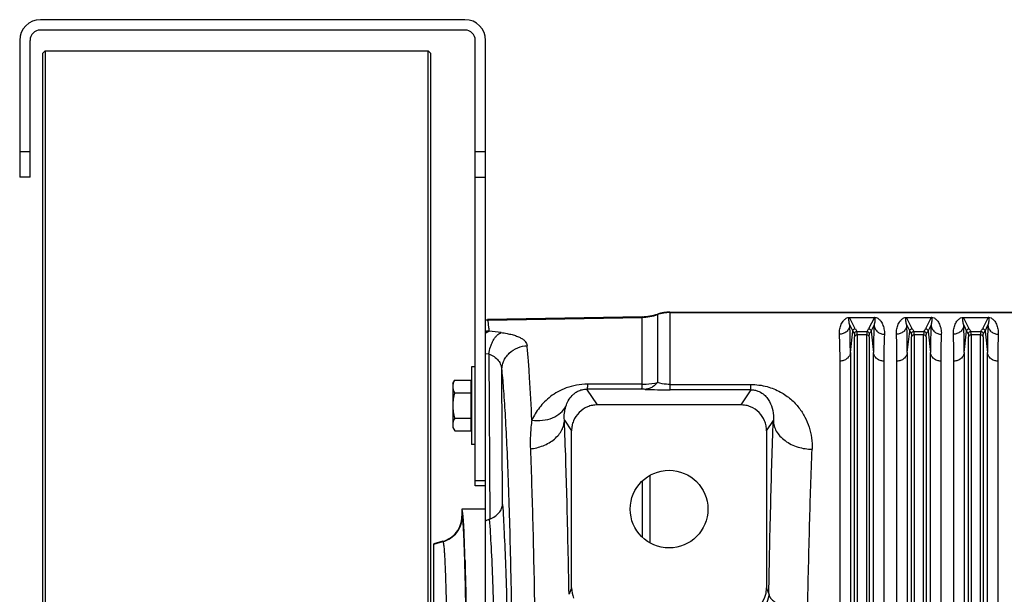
# Model space of a CAD drawing. Extents: x -3199 to 1181, y 8 to 2383.
# Tile 43 of 73: x -2144 to -1764, y 2161 to 2383. Entities that reach past the tile are written whole.
import ezdxf

# ---------------------------------------------------------------- set-up
doc = ezdxf.new("R2010")
doc.units = 0
doc.header["$LTSCALE"] = 65.395
doc.layers.get('0').update_dxf_attribs({"linetype": 'CONTINUOUS'})

msp = doc.modelspace()

# ---------------------------------------------------------------- linework, layer by layer
at = {"color": 7, "linetype": 'CONTINUOUS'}
for p, q in [((-1972.21, 2383), (-2136.21, 2383)), ((-1972.21, 2379), (-2136.21, 2379)), ((-2144.21, 2375), (-2144.21, 2322.13)), ((-2140.21, 2322.13), (-2140.21, 2375)), ((-1968.21, 2203), (-1968.21, 2375)), ((-1964.21, 2266.06), (-1964.21, 2375)), ((-2135.41, 2370), (-2134.41, 2371)), ((-2135.41, 2370), (-2135.41, 1768)), ((-2134.41, 2371), (-2134.41, 1767)), ((-2134.41, 2371), (-1986.41, 2371)), ((-1986.41, 1767), (-1986.41, 2371)), ((-1985.41, 2370), (-1986.41, 2371)), ((-1985.41, 1768), (-1985.41, 2370)), ((-2140.21, 2322.13), (-2144.21, 2322.13)), ((-1968.21, 2322.13), (-1964.21, 2322.13)), ((-1964.21, 2261.93), (-1964.21, 2262.64)), ((-1964.21, 2203), (-1968.21, 2203))]:
    msp.add_line(p, q, dxfattribs=at)
at = {"color": 9, "linetype": 'CONTINUOUS'}
for p, q in [((-2144.21, 2332.13), (-2140.21, 2332.13)), ((-1968.21, 2332.13), (-1964.21, 2332.13)), ((-1963.42, 2267.02), (-1903.8, 2268.06)), ((-1903.8, 2242.23), (-1903.8, 2268.3)), ((-1897.78, 2269.34), (-1897.78, 2242.89)), ((-1893, 2270.12), (-1893, 2240.08)), ((-1893, 2269.88), (-1622.36, 2269.88)), ((-1821.41, 2263.68), (-1823.66, 2268.04)), ((-1814.06, 2268.04), (-1816.3, 2263.68)), ((-1799.41, 2263.68), (-1801.66, 2268.04)), ((-1792.06, 2268.04), (-1794.3, 2263.68)), ((-1777.41, 2263.68), (-1779.66, 2268.04)), ((-1770.06, 2268.04), (-1772.3, 2263.68)), ((-1823.54, 2264.98), (-1822.4, 2262.77)), ((-1815.31, 2262.77), (-1814.17, 2264.98)), ((-1801.54, 2264.98), (-1800.4, 2262.77)), ((-1793.31, 2262.77), (-1792.17, 2264.98)), ((-1779.54, 2264.98), (-1778.4, 2262.77)), ((-1771.31, 2262.77), (-1770.17, 2264.98)), ((-1823.33, 2254.43), (-1822.4, 2262.77)), ((-1821.7, 2135.21), (-1821.7, 2260.49)), ((-1820.79, 2262.58), (-1816.92, 2262.58)), ((-1820.7, 2261.27), (-1820.7, 2135.48)), ((-1817.01, 2261.27), (-1820.7, 2261.27)), ((-1817.01, 2135.48), (-1817.01, 2261.27)), ((-1816.02, 2260.49), (-1816.02, 2135.21)), ((-1815.31, 2262.77), (-1814.38, 2254.43)), ((-1801.33, 2254.43), (-1800.4, 2262.77)), ((-1799.7, 2135.21), (-1799.7, 2260.49)), ((-1798.79, 2262.58), (-1794.92, 2262.58)), ((-1798.7, 2261.27), (-1798.7, 2135.48)), ((-1795.01, 2261.27), (-1798.7, 2261.27)), ((-1795.01, 2135.48), (-1795.01, 2261.27)), ((-1794.02, 2260.49), (-1794.02, 2135.21)), ((-1793.31, 2262.77), (-1792.38, 2254.43)), ((-1779.33, 2254.43), (-1778.4, 2262.77)), ((-1777.7, 2135.21), (-1777.7, 2260.49)), ((-1776.79, 2262.58), (-1772.92, 2262.58)), ((-1776.7, 2261.27), (-1776.7, 2135.48)), ((-1773.01, 2261.27), (-1776.7, 2261.27)), ((-1773.01, 2135.48), (-1773.01, 2261.27)), ((-1772.02, 2260.49), (-1772.02, 2135.21)), ((-1771.31, 2262.77), (-1770.38, 2254.43)), ((-1964.21, 2254.09), (-1963.04, 2253.95)), ((-1963.04, 2253.95), (-1962.64, 2190.15)), ((-1823.33, 2254.43), (-1823.33, 2129.27)), ((-1814.38, 2129.27), (-1814.38, 2254.43)), ((-1801.33, 2254.43), (-1801.33, 2129.27)), ((-1792.38, 2129.27), (-1792.38, 2254.43)), ((-1779.33, 2254.43), (-1779.33, 2129.27)), ((-1770.38, 2129.27), (-1770.38, 2254.43)), ((-1957.67, 2195.79), (-1958, 2247.61)), ((-1921.04, 2234.26), (-1925.09, 2240.34)), ((-1893, 2242.14), (-1861.79, 2242.14)), ((-1861.79, 2240.08), (-1861.79, 2242.14)), ((-1861.79, 2240.08), (-1893, 2240.08)), ((-1861.79, 2240.08), (-1865.67, 2234.26)), ((-1933.79, 2228.4), (-1931.03, 2224.27)), ((-1855.68, 2224.27), (-1853.08, 2228.17)), ((-1968.21, 2205), (-1964.21, 2205)), ((-1903.8, 2204.77), (-1903.8, 2183.23)), ((-1973.29, 2191.11), (-1973.36, 2191.23)), ((-1984.21, 2180.51), (-1980.7, 2181.45)), ((-1980.76, 2181.57), (-1980.7, 2181.45)), ((-1972.26, 2174.13), (-1972.27, 2174.21)), ((-1931.03, 2163.57), (-1932.01, 2161.11)), ((-1854.8, 2161.36), (-1855.68, 2163.57))]:
    msp.add_line(p, q, dxfattribs=at)
at = {"color": 6, "linetype": 'CONTINUOUS'}
for p, q in [((-1903.8, 2268.3), (-1963.54, 2267.26)), ((-1893, 2270.12), (-1622.36, 2270.12)), ((-1964.21, 2262.64), (-1964.21, 2266.06)), ((-1964.21, 1876.07), (-1964.21, 2261.93)), ((-1969.71, 2249), (-1969.71, 2219)), ((-1968.21, 2249), (-1969.71, 2249)), ((-1976.91, 2242.5), (-1976.15, 2243.82)), ((-1976.91, 2242.5), (-1976.91, 2225.5)), ((-1976.15, 2243.82), (-1969.91, 2243.82)), ((-1903.8, 2242.22), (-1924.83, 2242.25)), ((-1976.15, 2238.91), (-1969.91, 2238.91)), ((-1865.67, 2234.26), (-1921.04, 2234.26)), ((-1976.15, 2229.09), (-1969.91, 2229.09)), ((-1976.91, 2225.5), (-1976.15, 2224.19)), ((-1976.15, 2224.19), (-1969.91, 2224.19)), ((-1931.03, 2163.57), (-1931.03, 2224.27)), ((-1855.68, 2224.27), (-1855.68, 2163.57)), ((-1968.21, 2219), (-1969.71, 2219)), ((-1973.36, 2194), (-1973.36, 2191.23)), ((-1964.21, 2194), (-1973.36, 2194)), ((-1980.76, 2181.57), (-1984.21, 2180.65)), ((-1984.21, 1957.35), (-1984.21, 2180.65))]:
    msp.add_line(p, q, dxfattribs=at)
at = {"color": 2, "linetype": 'CONTINUOUS'}
for p, q in [((-1963.42, 2267.02), (-1963.54, 2267.26)), ((-1823.66, 2268.06), (-1823.66, 2268.04)), ((-1823.66, 2268.04), (-1814.06, 2268.04)), ((-1814.06, 2268.04), (-1814.06, 2268.06)), ((-1801.66, 2268.06), (-1801.66, 2268.04)), ((-1801.66, 2268.04), (-1792.06, 2268.04)), ((-1792.06, 2268.04), (-1792.06, 2268.06)), ((-1779.66, 2268.06), (-1779.66, 2268.04)), ((-1779.66, 2268.04), (-1770.06, 2268.04)), ((-1770.06, 2268.04), (-1770.06, 2268.06)), ((-1827.31, 2128.21), (-1827.31, 2251.17)), ((-1810.4, 2251.17), (-1810.4, 2128.21)), ((-1805.31, 2128.21), (-1805.31, 2251.17)), ((-1788.4, 2251.17), (-1788.4, 2128.21)), ((-1783.31, 2128.21), (-1783.31, 2251.17)), ((-1766.4, 2251.17), (-1766.4, 2128.21)), ((-1969.91, 2243.82), (-1969.91, 2224.19)), ((-1900.61, 2180.87), (-1900.61, 2207.13)), ((-1972.44, 2182.41), (-1972.44, 2182.53))]:
    msp.add_line(p, q, dxfattribs=at)
at = {"color": 6, "linetype": 'CONTINUOUS'}
msp.add_circle((-1893.36, 2194), 15, dxfattribs=at)
at = {"color": 7, "linetype": 'CONTINUOUS'}
for centre, radius, start, end in [((-2136.21, 2375), 8, 90, 180), ((-1972.21, 2375), 8, 0, 90), ((-2136.21, 2375), 4, 90, 180), ((-1972.21, 2375), 4, 0, 90)]:
    msp.add_arc(centre, radius, start, end, dxfattribs=at)
at = {"color": 2, "linetype": 'CONTINUOUS'}
for centre, radius, start, end in [((-1963.23, 2257.01), 10.01, 91.0352, 95.576), ((-1814.06, 2265.31), 2.75, 88.0774, 89.9175), ((-1814.05, 2265.66), 2.4, 85.6801, 88.0135), ((-1792.06, 2265.31), 2.75, 88.0774, 89.9175), ((-1792.05, 2265.66), 2.4, 85.6801, 88.0135), ((-1770.06, 2265.31), 2.75, 88.0774, 89.9175), ((-1770.05, 2265.66), 2.4, 85.6801, 88.0135), ((-1962.63, 2252.52), 10.24, 91.1867, 98.8594), ((-1969.84, 2182.72), 2.61, 182.1816, 184.1372), ((-2854.4, 2150.43), 882.54, 1.54376, 2.07671)]:
    msp.add_arc(centre, radius, start, end, dxfattribs=at)
at = {"color": 6, "linetype": 'CONTINUOUS'}
for centre, radius, start, end in [((-1904.15, 2288.29), 19.99, 271.0008, 288.578), ((-1893, 2255.13), 14.99, 90.0002, 108.578), ((-1965.16, 2196.24), 6.59, 290.9406, 292.4629), ((-1920.98, 2163.57), 10.05, 179.9909, 202.9659)]:
    msp.add_arc(centre, radius, start, end, dxfattribs=at)
at = {"color": 9, "linetype": 'CONTINUOUS'}
for centre, radius, start, end in [((-1904.15, 2288.07), 20.01, 270.9992, 288.5562), ((-1893, 2254.87), 15.01, 89.9998, 108.5562), ((-1804.65, 2272.36), 18.87, 207.3924, 211.2374), ((-1832.7, 2272.16), 18.46, 328.7192, 332.6505), ((-1782.65, 2272.36), 18.87, 207.3924, 211.2375), ((-1810.7, 2272.16), 18.46, 328.7191, 332.6505), ((-1760.65, 2272.36), 18.87, 207.3924, 211.2375), ((-1788.7, 2272.16), 18.46, 328.7192, 332.6505), ((-1961.89, 2252.45), 10.23, 102.8393, 103.1082), ((-1961.88, 2252.44), 10.24, 97.6072, 102.838), ((-2015.87, 1816.22), 449.68, 82.6339, 83.2276), ((-1820.79, 2261.57), 1, 90.1631, 174.6337), ((-1816.93, 2261.57), 1, 5.2778, 89.8361), ((-1832.23, 2271.52), 19.04, 328.8447, 332.6625), ((-1798.79, 2261.57), 1, 90.1631, 174.6337), ((-1794.93, 2261.57), 1, 5.2778, 89.8361), ((-1810.23, 2271.52), 19.04, 328.8447, 332.6625), ((-1776.79, 2261.57), 1, 90.1631, 174.6337), ((-1772.93, 2261.57), 1, 5.2778, 89.8361), ((-1788.23, 2271.52), 19.04, 328.8447, 332.6625), ((-1904.14, 2198.79), 41.5, 87.8082, 89.8862), ((-1893.06, 2491.34), 251.26, 267.8355, 270.0143)]:
    msp.add_arc(centre, radius, start, end, dxfattribs=at)
at = {"color": 6, "linetype": 'CONTINUOUS'}
for centre, major_axis, ratio, start_param, end_param in [((-1973.36, 2069), (0, 125), 0.017455, -0.429971, 0), ((-1865.69, 2163.6), (3.72, -9.33), 0.995592, -0.378252, 1.189503)]:
    msp.add_ellipse(centre, major_axis=major_axis, ratio=ratio, start_param=start_param, end_param=end_param, dxfattribs=at)
at = {"color": 9, "linetype": 'CONTINUOUS'}
for points, knots in [([(-1962.84, 2262.76), (-1962.88, 2263.3), (-1962.97, 2264.27), (-1963.09, 2265.4), (-1963.19, 2266.11), (-1963.26, 2266.5), (-1963.33, 2266.79), (-1963.39, 2266.96), (-1963.42, 2267.02)], [0, 0, 0, 0, 0.380919, 0.674475, 0.788422, 0.88052, 0.950911, 1, 1, 1, 1]), ([(-1823.54, 2264.98), (-1823.62, 2265.25), (-1823.73, 2265.76), (-1823.83, 2266.4), (-1823.87, 2266.88), (-1823.89, 2267.22), (-1823.88, 2267.55), (-1823.86, 2267.77), (-1823.83, 2267.87)], [0, 0, 0, 0, 0.28108, 0.540216, 0.662177, 0.779236, 0.891543, 1, 1, 1, 1]), ([(-1823.83, 2267.87), (-1823.82, 2267.9), (-1823.8, 2267.95), (-1823.74, 2268.02), (-1823.69, 2268.04), (-1823.66, 2268.04)], [0, 0, 0, 0, 0.40244, 0.633458, 1, 1, 1, 1]), ([(-1813.89, 2267.87), (-1813.85, 2267.77), (-1813.83, 2267.55), (-1813.82, 2267.23), (-1813.84, 2266.88), (-1813.88, 2266.4), (-1813.98, 2265.76), (-1814.1, 2265.25), (-1814.17, 2264.98)], [0, 0, 0, 0, 0.10846, 0.220735, 0.33777, 0.459718, 0.718862, 1, 1, 1, 1]), ([(-1814.06, 2268.04), (-1814.03, 2268.04), (-1813.97, 2268.02), (-1813.92, 2267.95), (-1813.9, 2267.9), (-1813.89, 2267.87)], [0, 0, 0, 0, 0.367495, 0.59889, 1, 1, 1, 1]), ([(-1801.54, 2264.98), (-1801.62, 2265.25), (-1801.73, 2265.76), (-1801.83, 2266.4), (-1801.87, 2266.88), (-1801.89, 2267.22), (-1801.88, 2267.55), (-1801.86, 2267.77), (-1801.83, 2267.87)], [0, 0, 0, 0, 0.28108, 0.540216, 0.662177, 0.779236, 0.891543, 1, 1, 1, 1]), ([(-1801.83, 2267.87), (-1801.82, 2267.9), (-1801.8, 2267.95), (-1801.74, 2268.02), (-1801.69, 2268.04), (-1801.66, 2268.04)], [0, 0, 0, 0, 0.40244, 0.633458, 1, 1, 1, 1]), ([(-1791.89, 2267.87), (-1791.85, 2267.77), (-1791.83, 2267.55), (-1791.82, 2267.23), (-1791.84, 2266.88), (-1791.88, 2266.4), (-1791.98, 2265.76), (-1792.1, 2265.25), (-1792.17, 2264.98)], [0, 0, 0, 0, 0.10846, 0.220735, 0.33777, 0.459718, 0.718862, 1, 1, 1, 1]), ([(-1792.06, 2268.04), (-1792.03, 2268.04), (-1791.97, 2268.02), (-1791.92, 2267.95), (-1791.9, 2267.9), (-1791.89, 2267.87)], [0, 0, 0, 0, 0.367495, 0.59889, 1, 1, 1, 1]), ([(-1779.54, 2264.98), (-1779.62, 2265.25), (-1779.73, 2265.76), (-1779.83, 2266.4), (-1779.87, 2266.88), (-1779.89, 2267.22), (-1779.88, 2267.55), (-1779.86, 2267.77), (-1779.83, 2267.87)], [0, 0, 0, 0, 0.28108, 0.540216, 0.662177, 0.779236, 0.891543, 1, 1, 1, 1]), ([(-1779.83, 2267.87), (-1779.82, 2267.9), (-1779.8, 2267.95), (-1779.74, 2268.02), (-1779.69, 2268.04), (-1779.66, 2268.04)], [0, 0, 0, 0, 0.40244, 0.633458, 1, 1, 1, 1]), ([(-1769.89, 2267.87), (-1769.85, 2267.77), (-1769.83, 2267.55), (-1769.82, 2267.23), (-1769.84, 2266.88), (-1769.88, 2266.4), (-1769.98, 2265.76), (-1770.1, 2265.25), (-1770.17, 2264.98)], [0, 0, 0, 0, 0.10846, 0.220735, 0.33777, 0.459718, 0.718862, 1, 1, 1, 1]), ([(-1770.06, 2268.04), (-1770.03, 2268.04), (-1769.97, 2268.02), (-1769.92, 2267.95), (-1769.9, 2267.9), (-1769.89, 2267.87)], [0, 0, 0, 0, 0.367495, 0.59889, 1, 1, 1, 1]), ([(-1823.54, 2264.98), (-1823.59, 2264.53), (-1823.87, 2263.6), (-1824.78, 2262.44), (-1826.08, 2261.69), (-1827.05, 2261.52), (-1827.52, 2261.51)], [0, 0, 0, 0, 0.236494, 0.493399, 0.754352, 1, 1, 1, 1]), ([(-1823.33, 2254.43), (-1823.33, 2256.36), (-1823.36, 2259.88), (-1823.46, 2263.39), (-1823.54, 2264.98)], [0, 0, 0, 0, 0.547382, 1, 1, 1, 1]), ([(-1822.4, 2262.77), (-1822.39, 2262.9), (-1822.32, 2263.14), (-1822.1, 2263.44), (-1821.78, 2263.63), (-1821.53, 2263.68), (-1821.41, 2263.68)], [0, 0, 0, 0, 0.249735, 0.499731, 0.749888, 1, 1, 1, 1]), ([(-1816.3, 2263.68), (-1816.18, 2263.68), (-1815.94, 2263.63), (-1815.62, 2263.44), (-1815.39, 2263.14), (-1815.32, 2262.9), (-1815.31, 2262.77)], [0, 0, 0, 0, 0.250084, 0.50022, 0.750237, 1, 1, 1, 1]), ([(-1814.17, 2264.98), (-1814.25, 2263.39), (-1814.36, 2259.88), (-1814.38, 2256.36), (-1814.38, 2254.43)], [0, 0, 0, 0, 0.45262, 1, 1, 1, 1]), ([(-1814.17, 2264.98), (-1814.12, 2264.53), (-1813.85, 2263.6), (-1812.93, 2262.44), (-1811.64, 2261.69), (-1810.66, 2261.52), (-1810.19, 2261.51)], [0, 0, 0, 0, 0.236494, 0.493398, 0.754352, 1, 1, 1, 1]), ([(-1801.54, 2264.98), (-1801.59, 2264.53), (-1801.87, 2263.6), (-1802.78, 2262.44), (-1804.08, 2261.69), (-1805.05, 2261.52), (-1805.52, 2261.51)], [0, 0, 0, 0, 0.236494, 0.493399, 0.754352, 1, 1, 1, 1]), ([(-1801.33, 2254.43), (-1801.33, 2256.36), (-1801.36, 2259.88), (-1801.46, 2263.39), (-1801.54, 2264.98)], [0, 0, 0, 0, 0.547382, 1, 1, 1, 1]), ([(-1800.4, 2262.77), (-1800.39, 2262.9), (-1800.32, 2263.14), (-1800.1, 2263.44), (-1799.78, 2263.63), (-1799.53, 2263.68), (-1799.41, 2263.68)], [0, 0, 0, 0, 0.249735, 0.499731, 0.749888, 1, 1, 1, 1]), ([(-1794.3, 2263.68), (-1794.18, 2263.68), (-1793.94, 2263.63), (-1793.62, 2263.44), (-1793.39, 2263.14), (-1793.32, 2262.9), (-1793.31, 2262.77)], [0, 0, 0, 0, 0.250084, 0.50022, 0.750237, 1, 1, 1, 1]), ([(-1792.17, 2264.98), (-1792.25, 2263.39), (-1792.36, 2259.88), (-1792.38, 2256.36), (-1792.38, 2254.43)], [0, 0, 0, 0, 0.45262, 1, 1, 1, 1]), ([(-1792.17, 2264.98), (-1792.12, 2264.53), (-1791.85, 2263.6), (-1790.93, 2262.44), (-1789.64, 2261.69), (-1788.66, 2261.52), (-1788.19, 2261.51)], [0, 0, 0, 0, 0.236494, 0.493398, 0.754352, 1, 1, 1, 1]), ([(-1779.54, 2264.98), (-1779.59, 2264.53), (-1779.87, 2263.6), (-1780.78, 2262.44), (-1782.08, 2261.69), (-1783.05, 2261.52), (-1783.52, 2261.51)], [0, 0, 0, 0, 0.236494, 0.493399, 0.754352, 1, 1, 1, 1]), ([(-1779.33, 2254.43), (-1779.33, 2256.36), (-1779.36, 2259.88), (-1779.46, 2263.39), (-1779.54, 2264.98)], [0, 0, 0, 0, 0.547382, 1, 1, 1, 1]), ([(-1778.4, 2262.77), (-1778.39, 2262.9), (-1778.32, 2263.14), (-1778.1, 2263.44), (-1777.78, 2263.63), (-1777.53, 2263.68), (-1777.41, 2263.68)], [0, 0, 0, 0, 0.249735, 0.499731, 0.749888, 1, 1, 1, 1]), ([(-1772.3, 2263.68), (-1772.18, 2263.68), (-1771.94, 2263.63), (-1771.62, 2263.44), (-1771.39, 2263.14), (-1771.32, 2262.9), (-1771.31, 2262.77)], [0, 0, 0, 0, 0.250084, 0.50022, 0.750237, 1, 1, 1, 1]), ([(-1770.17, 2264.98), (-1770.25, 2263.39), (-1770.36, 2259.88), (-1770.38, 2256.36), (-1770.38, 2254.43)], [0, 0, 0, 0, 0.45262, 1, 1, 1, 1]), ([(-1770.17, 2264.98), (-1770.12, 2264.53), (-1769.85, 2263.6), (-1768.93, 2262.44), (-1767.64, 2261.69), (-1766.66, 2261.52), (-1766.19, 2261.51)], [0, 0, 0, 0, 0.236494, 0.493398, 0.754352, 1, 1, 1, 1]), ([(-1963.04, 2253.95), (-1962.89, 2254.86), (-1962.56, 2256.23), (-1961.9, 2257.96), (-1961.3, 2259.17), (-1960.61, 2260.23), (-1959.67, 2261.33), (-1958.82, 2261.96), (-1958.22, 2262.19)], [0, 0, 0, 0, 0.281815, 0.42376, 0.560892, 0.689334, 0.806223, 1, 1, 1, 1]), ([(-1958.22, 2262.19), (-1957.46, 2262.09), (-1956.04, 2261.87), (-1954.04, 2261.43), (-1952.33, 2260.91), (-1950.9, 2260.3), (-1949.77, 2259.62), (-1948.93, 2258.85), (-1948.37, 2258.01), (-1948.21, 2257.39), (-1948.18, 2257.09)], [0, 0, 0, 0, 0.191043, 0.361907, 0.511594, 0.64037, 0.749788, 0.84282, 0.924131, 1, 1, 1, 1]), ([(-1822.4, 2262.77), (-1822.36, 2262.68), (-1822.16, 2262.31), (-1821.95, 2261.94), (-1821.78, 2261.67)], [0, 0, 0, 0, 0.246482, 1, 1, 1, 1]), ([(-1821.78, 2261.67), (-1821.78, 2261.65), (-1821.76, 2261.61), (-1821.74, 2261.49), (-1821.71, 2261.26), (-1821.7, 2260.91), (-1821.7, 2260.64), (-1821.7, 2260.49)], [0, 0, 0, 0, 0.045414, 0.113203, 0.317978, 0.614707, 1, 1, 1, 1]), ([(-1820.7, 2261.27), (-1820.94, 2261.27), (-1821.31, 2261.16), (-1821.61, 2260.81), (-1821.69, 2260.59), (-1821.7, 2260.49)], [0, 0, 0, 0, 0.518957, 0.77319, 1, 1, 1, 1]), ([(-1820.7, 2261.27), (-1820.7, 2261.44), (-1820.7, 2261.74), (-1820.72, 2262.13), (-1820.74, 2262.38), (-1820.77, 2262.51), (-1820.78, 2262.56), (-1820.79, 2262.58)], [0, 0, 0, 0, 0.385872, 0.682819, 0.887644, 0.955181, 1, 1, 1, 1]), ([(-1816.92, 2262.58), (-1816.93, 2262.56), (-1816.95, 2262.51), (-1816.97, 2262.38), (-1816.99, 2262.13), (-1817.01, 2261.74), (-1817.01, 2261.44), (-1817.01, 2261.27)], [0, 0, 0, 0, 0.044819, 0.112356, 0.31718, 0.614128, 1, 1, 1, 1]), ([(-1816.02, 2260.49), (-1816.03, 2260.59), (-1816.1, 2260.81), (-1816.41, 2261.16), (-1816.78, 2261.27), (-1817.01, 2261.27)], [0, 0, 0, 0, 0.22681, 0.481043, 1, 1, 1, 1]), ([(-1816.02, 2260.49), (-1816.02, 2260.64), (-1816.01, 2260.91), (-1816, 2261.26), (-1815.98, 2261.49), (-1815.95, 2261.61), (-1815.94, 2261.65), (-1815.93, 2261.67)], [0, 0, 0, 0, 0.385243, 0.681945, 0.886748, 0.954562, 1, 1, 1, 1]), ([(-1800.4, 2262.77), (-1800.36, 2262.68), (-1800.16, 2262.31), (-1799.95, 2261.94), (-1799.78, 2261.67)], [0, 0, 0, 0, 0.246481, 1, 1, 1, 1]), ([(-1799.78, 2261.67), (-1799.78, 2261.65), (-1799.76, 2261.61), (-1799.74, 2261.49), (-1799.71, 2261.26), (-1799.7, 2260.91), (-1799.7, 2260.64), (-1799.7, 2260.49)], [0, 0, 0, 0, 0.045414, 0.113203, 0.317978, 0.614707, 1, 1, 1, 1]), ([(-1798.7, 2261.27), (-1798.94, 2261.27), (-1799.31, 2261.16), (-1799.61, 2260.81), (-1799.69, 2260.59), (-1799.7, 2260.49)], [0, 0, 0, 0, 0.518957, 0.77319, 1, 1, 1, 1]), ([(-1798.7, 2261.27), (-1798.7, 2261.44), (-1798.7, 2261.74), (-1798.72, 2262.13), (-1798.74, 2262.38), (-1798.77, 2262.51), (-1798.78, 2262.56), (-1798.79, 2262.58)], [0, 0, 0, 0, 0.385872, 0.682819, 0.887644, 0.955181, 1, 1, 1, 1]), ([(-1794.92, 2262.58), (-1794.93, 2262.56), (-1794.95, 2262.51), (-1794.97, 2262.38), (-1794.99, 2262.13), (-1795.01, 2261.74), (-1795.01, 2261.44), (-1795.01, 2261.27)], [0, 0, 0, 0, 0.044819, 0.112356, 0.31718, 0.614128, 1, 1, 1, 1]), ([(-1794.02, 2260.49), (-1794.03, 2260.59), (-1794.1, 2260.81), (-1794.41, 2261.16), (-1794.78, 2261.27), (-1795.01, 2261.27)], [0, 0, 0, 0, 0.22681, 0.481043, 1, 1, 1, 1]), ([(-1794.02, 2260.49), (-1794.02, 2260.64), (-1794.01, 2260.91), (-1794, 2261.26), (-1793.98, 2261.49), (-1793.95, 2261.61), (-1793.94, 2261.65), (-1793.93, 2261.67)], [0, 0, 0, 0, 0.385243, 0.681945, 0.886748, 0.954562, 1, 1, 1, 1]), ([(-1778.4, 2262.77), (-1778.36, 2262.68), (-1778.16, 2262.31), (-1777.95, 2261.94), (-1777.78, 2261.67)], [0, 0, 0, 0, 0.246481, 1, 1, 1, 1]), ([(-1777.78, 2261.67), (-1777.78, 2261.65), (-1777.76, 2261.61), (-1777.74, 2261.49), (-1777.71, 2261.26), (-1777.7, 2260.91), (-1777.7, 2260.64), (-1777.7, 2260.49)], [0, 0, 0, 0, 0.045414, 0.113203, 0.317978, 0.614707, 1, 1, 1, 1]), ([(-1776.7, 2261.27), (-1776.94, 2261.27), (-1777.31, 2261.16), (-1777.61, 2260.81), (-1777.69, 2260.59), (-1777.7, 2260.49)], [0, 0, 0, 0, 0.518957, 0.77319, 1, 1, 1, 1]), ([(-1776.7, 2261.27), (-1776.7, 2261.44), (-1776.7, 2261.74), (-1776.72, 2262.13), (-1776.74, 2262.38), (-1776.77, 2262.51), (-1776.78, 2262.56), (-1776.79, 2262.58)], [0, 0, 0, 0, 0.385872, 0.682819, 0.887644, 0.955181, 1, 1, 1, 1]), ([(-1772.92, 2262.58), (-1772.93, 2262.56), (-1772.95, 2262.51), (-1772.97, 2262.38), (-1772.99, 2262.13), (-1773.01, 2261.74), (-1773.01, 2261.44), (-1773.01, 2261.27)], [0, 0, 0, 0, 0.044819, 0.112356, 0.31718, 0.614128, 1, 1, 1, 1]), ([(-1772.02, 2260.49), (-1772.03, 2260.59), (-1772.1, 2260.81), (-1772.41, 2261.16), (-1772.78, 2261.27), (-1773.01, 2261.27)], [0, 0, 0, 0, 0.22681, 0.481043, 1, 1, 1, 1]), ([(-1772.02, 2260.49), (-1772.02, 2260.64), (-1772.01, 2260.91), (-1772, 2261.26), (-1771.98, 2261.49), (-1771.95, 2261.61), (-1771.94, 2261.65), (-1771.93, 2261.67)], [0, 0, 0, 0, 0.385243, 0.681945, 0.886748, 0.954562, 1, 1, 1, 1]), ([(-1958, 2247.61), (-1957.99, 2248.18), (-1957.87, 2249.35), (-1957.33, 2251.09), (-1956.41, 2252.77), (-1954.72, 2254.77), (-1951.96, 2256.54), (-1949.41, 2257.05), (-1948.18, 2257.09)], [0, 0, 0, 0, 0.113782, 0.234818, 0.361804, 0.492756, 0.754666, 1, 1, 1, 1]), ([(-1946.35, 2228.36), (-1946.6, 2233.87), (-1946.99, 2241.61), (-1947.65, 2251.18), (-1948, 2255.24), (-1948.18, 2257.09)], [0, 0, 0, 0, 0.575164, 0.807094, 1, 1, 1, 1]), ([(-1963.04, 2253.95), (-1962.29, 2253.68), (-1960.91, 2253.02), (-1959.27, 2251.52), (-1958.27, 2249.66), (-1958.03, 2248.29), (-1958, 2247.61)], [0, 0, 0, 0, 0.27667, 0.525402, 0.760904, 1, 1, 1, 1]), ([(-1823.33, 2254.43), (-1823.38, 2254), (-1823.58, 2253.35), (-1824.1, 2252.6), (-1824.79, 2251.91), (-1825.87, 2251.32), (-1826.84, 2251.17), (-1827.31, 2251.17)], [0, 0, 0, 0, 0.230192, 0.355574, 0.485473, 0.74884, 1, 1, 1, 1]), ([(-1810.4, 2251.17), (-1810.87, 2251.17), (-1811.84, 2251.32), (-1812.93, 2251.91), (-1813.62, 2252.6), (-1814.13, 2253.35), (-1814.34, 2254), (-1814.38, 2254.43)], [0, 0, 0, 0, 0.25116, 0.514527, 0.644426, 0.769808, 1, 1, 1, 1]), ([(-1801.33, 2254.43), (-1801.38, 2254), (-1801.58, 2253.35), (-1802.1, 2252.6), (-1802.79, 2251.91), (-1803.87, 2251.32), (-1804.84, 2251.17), (-1805.31, 2251.17)], [0, 0, 0, 0, 0.230192, 0.355574, 0.485473, 0.74884, 1, 1, 1, 1]), ([(-1788.4, 2251.17), (-1788.87, 2251.17), (-1789.84, 2251.32), (-1790.93, 2251.91), (-1791.62, 2252.6), (-1792.13, 2253.35), (-1792.34, 2254), (-1792.38, 2254.43)], [0, 0, 0, 0, 0.25116, 0.514527, 0.644426, 0.769808, 1, 1, 1, 1]), ([(-1779.33, 2254.43), (-1779.38, 2254), (-1779.58, 2253.35), (-1780.1, 2252.6), (-1780.79, 2251.91), (-1781.87, 2251.32), (-1782.84, 2251.17), (-1783.31, 2251.17)], [0, 0, 0, 0, 0.230192, 0.355574, 0.485473, 0.74884, 1, 1, 1, 1]), ([(-1766.4, 2251.17), (-1766.87, 2251.17), (-1767.84, 2251.32), (-1768.93, 2251.91), (-1769.62, 2252.6), (-1770.13, 2253.35), (-1770.34, 2254), (-1770.38, 2254.43)], [0, 0, 0, 0, 0.25116, 0.514527, 0.644426, 0.769808, 1, 1, 1, 1]), ([(-1958, 2247.61), (-1957.73, 2244.98), (-1957.23, 2238.98), (-1956.59, 2228.94), (-1955.99, 2216.84), (-1955.44, 2202.86), (-1954.95, 2187.15), (-1954.36, 2163.39), (-1954.05, 2144.88), (-1953.89, 2132.14)], [0, 0, 0, 0, 0.06863, 0.156102, 0.261322, 0.382961, 0.519471, 0.669112, 1, 1, 1, 1]), ([(-1924.83, 2242.25), (-1926.28, 2242.25), (-1929.08, 2242), (-1932.97, 2240.94), (-1936.31, 2239.4), (-1939.95, 2237.02), (-1943.54, 2233.45), (-1945.58, 2230.07), (-1946.35, 2228.36)], [0, 0, 0, 0, 0.160721, 0.310069, 0.444707, 0.567523, 0.790756, 1, 1, 1, 1]), ([(-1933.23, 2233.67), (-1932.99, 2234.44), (-1932.35, 2235.95), (-1931.11, 2237.65), (-1929.79, 2238.83), (-1928.51, 2239.62), (-1926.92, 2240.21), (-1925.72, 2240.34), (-1925.09, 2240.34)], [0, 0, 0, 0, 0.213553, 0.4339, 0.552653, 0.682957, 0.83173, 1, 1, 1, 1]), ([(-1924.83, 2242.25), (-1924.85, 2241.99), (-1924.88, 2241.54), (-1924.94, 2241.01), (-1924.99, 2240.7), (-1925.02, 2240.53), (-1925.05, 2240.42), (-1925.08, 2240.36), (-1925.09, 2240.34)], [0, 0, 0, 0, 0.403038, 0.703592, 0.814817, 0.900579, 0.961818, 1, 1, 1, 1]), ([(-1903.8, 2242.23), (-1903.82, 2241.97), (-1903.85, 2241.52), (-1903.91, 2240.99), (-1903.95, 2240.67), (-1903.99, 2240.5), (-1904.02, 2240.38), (-1904.04, 2240.31), (-1904.06, 2240.29)], [0, 0, 0, 0, 0.394193, 0.695275, 0.80866, 0.896964, 0.960467, 1, 1, 1, 1]), ([(-1903.8, 2242.23), (-1903.29, 2242.24), (-1901.27, 2242.31), (-1899.25, 2242.58), (-1897.78, 2242.89)], [0, 0, 0, 0, 0.253494, 1, 1, 1, 1]), ([(-1897.78, 2242.89), (-1898.12, 2242.51), (-1898.83, 2241.82), (-1900.02, 2241), (-1901.27, 2240.46), (-1902.13, 2240.29), (-1902.55, 2240.26)], [0, 0, 0, 0, 0.274436, 0.531717, 0.772373, 1, 1, 1, 1]), ([(-1893, 2242.14), (-1893.44, 2242.14), (-1895.05, 2242.21), (-1896.66, 2242.53), (-1897.78, 2242.89)], [0, 0, 0, 0, 0.268739, 1, 1, 1, 1]), ([(-1861.79, 2242.14), (-1859.68, 2242.14), (-1855.68, 2241.62), (-1850.44, 2239.49), (-1846.31, 2236.61), (-1843.14, 2233.28), (-1840.77, 2229.6), (-1839.11, 2225.65), (-1838.17, 2221.46), (-1838.03, 2218.57), (-1838.09, 2217.12)], [0, 0, 0, 0, 0.16489, 0.309804, 0.437232, 0.554339, 0.666193, 0.776173, 0.886758, 1, 1, 1, 1]), ([(-1861.79, 2240.08), (-1861.31, 2240.09), (-1860.38, 2240), (-1858.74, 2239.55), (-1857.08, 2238.62), (-1855.58, 2237.17), (-1854.15, 2235.05), (-1853.09, 2232.02), (-1852.97, 2229.46), (-1853.08, 2228.17)], [0, 0, 0, 0, 0.087389, 0.167783, 0.306332, 0.427812, 0.542031, 0.766033, 1, 1, 1, 1]), ([(-1946.35, 2228.36), (-1944.98, 2228.17), (-1942.24, 2228.11), (-1938.38, 2229.05), (-1935.24, 2230.94), (-1933.76, 2232.74), (-1933.23, 2233.67)], [0, 0, 0, 0, 0.277473, 0.543468, 0.785181, 1, 1, 1, 1]), ([(-1933.79, 2228.4), (-1933.87, 2229.3), (-1933.86, 2231.09), (-1933.5, 2232.84), (-1933.23, 2233.67)], [0, 0, 0, 0, 0.508124, 1, 1, 1, 1]), ([(-1946.35, 2228.36), (-1946.49, 2227.48), (-1946.72, 2225.69), (-1946.93, 2222.95), (-1947.02, 2220.15), (-1946.98, 2218.25), (-1946.95, 2217.3)], [0, 0, 0, 0, 0.240694, 0.487959, 0.741158, 1, 1, 1, 1]), ([(-1946.95, 2217.3), (-1945.27, 2217.48), (-1941.94, 2218.27), (-1938.25, 2220.37), (-1935.97, 2222.66), (-1934.74, 2224.52), (-1934, 2226.45), (-1933.8, 2227.77), (-1933.79, 2228.4)], [0, 0, 0, 0, 0.271447, 0.542706, 0.669982, 0.788598, 0.898303, 1, 1, 1, 1]), ([(-1932.01, 2161.11), (-1932.22, 2173.17), (-1932.68, 2195.6), (-1933.38, 2218.03), (-1933.79, 2228.4)], [0, 0, 0, 0, 0.537587, 1, 1, 1, 1]), ([(-1854.8, 2161.36), (-1854.6, 2173.29), (-1854.15, 2195.57), (-1853.47, 2217.84), (-1853.08, 2228.17)], [0, 0, 0, 0, 0.535694, 1, 1, 1, 1]), ([(-1853.08, 2228.17), (-1853.06, 2227.5), (-1852.84, 2226.1), (-1851.97, 2224.05), (-1850.53, 2222.09), (-1848.57, 2220.35), (-1846.2, 2218.93), (-1842.73, 2217.58), (-1839.93, 2217.15), (-1838.09, 2217.12)], [0, 0, 0, 0, 0.09861, 0.206501, 0.324899, 0.453441, 0.589697, 0.729523, 1, 1, 1, 1]), ([(-1946.95, 2217.3), (-1946.57, 2207.65), (-1945.92, 2186.78), (-1945.49, 2165.91), (-1945.3, 2154.69)], [0, 0, 0, 0, 0.462423, 1, 1, 1, 1]), ([(-1839.81, 2154.95), (-1839.61, 2166.05), (-1839.16, 2186.78), (-1838.48, 2207.5), (-1838.09, 2217.12)], [0, 0, 0, 0, 0.535684, 1, 1, 1, 1]), ([(-1957.67, 2195.79), (-1957.44, 2192.22), (-1957.01, 2184.3), (-1956.48, 2171.34), (-1956.02, 2156.33), (-1955.78, 2145.67), (-1955.67, 2140.05)], [0, 0, 0, 0, 0.192568, 0.426644, 0.697586, 1, 1, 1, 1]), ([(-1980.7, 2181.45), (-1979.68, 2181.73), (-1977.66, 2182.63), (-1975.2, 2184.91), (-1973.64, 2187.87), (-1973.29, 2190.05), (-1973.29, 2191.11)], [0, 0, 0, 0, 0.243225, 0.500062, 0.756863, 1, 1, 1, 1]), ([(-1972.56, 2182.54), (-1972.59, 2183.16), (-1972.64, 2184.32), (-1972.73, 2185.95), (-1972.82, 2187.36), (-1972.91, 2188.55), (-1973, 2189.51), (-1973.09, 2190.25), (-1973.16, 2190.72), (-1973.23, 2190.98), (-1973.27, 2191.07), (-1973.29, 2191.11)], [0, 0, 0, 0, 0.215303, 0.405315, 0.569687, 0.70813, 0.82042, 0.90637, 0.966075, 0.986212, 1, 1, 1, 1]), ([(-1962.81, 2190.08), (-1962.53, 2186.51), (-1962.05, 2178.46), (-1961.47, 2165.13), (-1960.96, 2149.44), (-1960.7, 2138.23), (-1960.59, 2132.29)], [0, 0, 0, 0, 0.185845, 0.418382, 0.691988, 1, 1, 1, 1]), ([(-1980.7, 2181.45), (-1980.67, 2181.42), (-1980.64, 2181.32), (-1980.59, 2181.14), (-1980.54, 2180.9), (-1980.46, 2180.44), (-1980.38, 2179.72), (-1980.28, 2178.65), (-1980.18, 2177.33), (-1980.08, 2175.76), (-1979.99, 2173.94), (-1979.89, 2171.87), (-1979.8, 2169.57), (-1979.68, 2166.04), (-1979.53, 2161.08), (-1979.37, 2154.5), (-1979.22, 2147.12), (-1979.09, 2139.02), (-1978.97, 2130.27), (-1978.87, 2120.95), (-1978.75, 2107.64), (-1978.65, 2090.27), (-1978.62, 2069), (-1978.65, 2047.73), (-1978.75, 2030.36), (-1978.87, 2017.05), (-1978.97, 2007.73), (-1979.09, 1998.98), (-1979.22, 1990.88), (-1979.37, 1983.51), (-1979.53, 1976.92), (-1979.68, 1971.96), (-1979.8, 1968.43), (-1979.89, 1966.13), (-1979.99, 1964.07), (-1980.08, 1962.25), (-1980.18, 1960.67), (-1980.28, 1959.35), (-1980.38, 1958.29), (-1980.46, 1957.56), (-1980.54, 1957.1), (-1980.59, 1956.86), (-1980.64, 1956.68), (-1980.67, 1956.58), (-1980.7, 1956.55)], [0, 0, 0, 0, 0.000553, 0.001378, 0.002484, 0.003873, 0.007502, 0.012267, 0.018157, 0.025161, 0.033263, 0.042446, 0.052687, 0.063965, 0.089521, 0.11888, 0.151768, 0.187884, 0.226891, 0.268429, 0.312114, 0.404287, 0.5, 0.595713, 0.687886, 0.731571, 0.773109, 0.812116, 0.848232, 0.88112, 0.910479, 0.936035, 0.947313, 0.957554, 0.966737, 0.974839, 0.981843, 0.987733, 0.992498, 0.996127, 0.997516, 0.998622, 0.999447, 1, 1, 1, 1]), ([(-1972.27, 2174.21), (-1972.29, 2174.99), (-1972.38, 2177.76), (-1972.48, 2180.54), (-1972.56, 2182.54)], [0, 0, 0, 0, 0.279478, 1, 1, 1, 1]), ([(-1971.22, 2078.82), (-1971.24, 2088.33), (-1971.3, 2106.64), (-1971.51, 2132.5), (-1971.81, 2154.76), (-1972.09, 2168.23), (-1972.26, 2174.13)], [0, 0, 0, 0, 0.299479, 0.576085, 0.814098, 1, 1, 1, 1]), ([(-1854.8, 2161.36), (-1854.85, 2160.18), (-1855.46, 2157.76), (-1857.74, 2154.7), (-1861.11, 2152.62), (-1863.76, 2152.13), (-1865.09, 2152.13)], [0, 0, 0, 0, 0.233192, 0.479928, 0.737452, 1, 1, 1, 1]), ([(-1854.8, 2161.36), (-1854.77, 2160.98), (-1854.53, 2160.15), (-1853.67, 2159), (-1852.28, 2157.89), (-1850.39, 2156.9), (-1848.06, 2156.07), (-1845.43, 2155.44), (-1842.64, 2155.06), (-1840.75, 2154.96), (-1839.81, 2154.95)], [0, 0, 0, 0, 0.065423, 0.145365, 0.246004, 0.369558, 0.513745, 0.672476, 0.837427, 1, 1, 1, 1])]:
    msp.add_open_spline(points, degree=3, knots=knots, dxfattribs=at)
at = {"color": 2, "linetype": 'CONTINUOUS'}
for points, knots in [([(-1827.52, 2261.51), (-1827.55, 2261.87), (-1827.53, 2262.58), (-1827.4, 2263.59), (-1827.17, 2264.53), (-1826.84, 2265.4), (-1826.42, 2266.19), (-1825.98, 2266.8), (-1825.57, 2267.23), (-1825.19, 2267.55), (-1824.63, 2267.9), (-1824.14, 2268.03), (-1823.84, 2268.06)], [0, 0, 0, 0, 0.132574, 0.25725, 0.375408, 0.488295, 0.597425, 0.705408, 0.760785, 0.81945, 0.887088, 1, 1, 1, 1]), ([(-1823.84, 2268.06), (-1823.82, 2268.06), (-1823.76, 2268.06), (-1823.7, 2268.06), (-1823.66, 2268.06)], [0, 0, 0, 0, 0.23714, 1, 1, 1, 1]), ([(-1813.87, 2268.06), (-1813.57, 2268.03), (-1813.08, 2267.9), (-1812.53, 2267.55), (-1812.15, 2267.23), (-1811.73, 2266.8), (-1811.3, 2266.19), (-1810.88, 2265.4), (-1810.55, 2264.53), (-1810.31, 2263.59), (-1810.18, 2262.58), (-1810.17, 2261.87), (-1810.19, 2261.51)], [0, 0, 0, 0, 0.112577, 0.180203, 0.23888, 0.294277, 0.402305, 0.511484, 0.624423, 0.742636, 0.867368, 1, 1, 1, 1]), ([(-1805.52, 2261.51), (-1805.55, 2261.87), (-1805.53, 2262.58), (-1805.4, 2263.59), (-1805.17, 2264.53), (-1804.84, 2265.4), (-1804.42, 2266.19), (-1803.98, 2266.8), (-1803.57, 2267.23), (-1803.19, 2267.55), (-1802.63, 2267.9), (-1802.14, 2268.03), (-1801.84, 2268.06)], [0, 0, 0, 0, 0.132574, 0.25725, 0.375408, 0.488295, 0.597425, 0.705408, 0.760785, 0.81945, 0.887088, 1, 1, 1, 1]), ([(-1801.84, 2268.06), (-1801.82, 2268.06), (-1801.76, 2268.06), (-1801.7, 2268.06), (-1801.66, 2268.06)], [0, 0, 0, 0, 0.23714, 1, 1, 1, 1]), ([(-1791.87, 2268.06), (-1791.57, 2268.03), (-1791.08, 2267.9), (-1790.53, 2267.55), (-1790.15, 2267.23), (-1789.73, 2266.8), (-1789.3, 2266.19), (-1788.88, 2265.4), (-1788.55, 2264.53), (-1788.31, 2263.59), (-1788.18, 2262.58), (-1788.17, 2261.87), (-1788.19, 2261.51)], [0, 0, 0, 0, 0.112577, 0.180203, 0.23888, 0.294277, 0.402305, 0.511484, 0.624423, 0.742636, 0.867368, 1, 1, 1, 1]), ([(-1783.52, 2261.51), (-1783.55, 2261.87), (-1783.53, 2262.58), (-1783.4, 2263.59), (-1783.17, 2264.53), (-1782.84, 2265.4), (-1782.42, 2266.19), (-1781.98, 2266.8), (-1781.57, 2267.23), (-1781.19, 2267.55), (-1780.63, 2267.9), (-1780.14, 2268.03), (-1779.84, 2268.06)], [0, 0, 0, 0, 0.132574, 0.25725, 0.375408, 0.488295, 0.597425, 0.705408, 0.760785, 0.81945, 0.887088, 1, 1, 1, 1]), ([(-1779.84, 2268.06), (-1779.82, 2268.06), (-1779.76, 2268.06), (-1779.7, 2268.06), (-1779.66, 2268.06)], [0, 0, 0, 0, 0.23714, 1, 1, 1, 1]), ([(-1769.87, 2268.06), (-1769.57, 2268.03), (-1769.08, 2267.9), (-1768.53, 2267.55), (-1768.15, 2267.23), (-1767.73, 2266.8), (-1767.3, 2266.19), (-1766.88, 2265.4), (-1766.55, 2264.53), (-1766.31, 2263.59), (-1766.18, 2262.58), (-1766.17, 2261.87), (-1766.19, 2261.51)], [0, 0, 0, 0, 0.112577, 0.180203, 0.23888, 0.294277, 0.402305, 0.511484, 0.624423, 0.742636, 0.867368, 1, 1, 1, 1]), ([(-1964.21, 2261.93), (-1964.1, 2262.02), (-1963.68, 2262.36), (-1963.21, 2262.63), (-1962.84, 2262.76)], [0, 0, 0, 0, 0.26797, 1, 1, 1, 1]), ([(-1827.31, 2251.17), (-1827.31, 2253.06), (-1827.34, 2256.51), (-1827.44, 2259.95), (-1827.52, 2261.51)], [0, 0, 0, 0, 0.547352, 1, 1, 1, 1]), ([(-1810.19, 2261.51), (-1810.27, 2259.95), (-1810.38, 2256.51), (-1810.4, 2253.06), (-1810.4, 2251.17)], [0, 0, 0, 0, 0.452646, 1, 1, 1, 1]), ([(-1805.31, 2251.17), (-1805.31, 2253.06), (-1805.34, 2256.51), (-1805.44, 2259.95), (-1805.52, 2261.51)], [0, 0, 0, 0, 0.547352, 1, 1, 1, 1]), ([(-1788.19, 2261.51), (-1788.27, 2259.95), (-1788.38, 2256.51), (-1788.4, 2253.06), (-1788.4, 2251.17)], [0, 0, 0, 0, 0.452646, 1, 1, 1, 1]), ([(-1783.31, 2251.17), (-1783.31, 2253.06), (-1783.34, 2256.51), (-1783.44, 2259.95), (-1783.52, 2261.51)], [0, 0, 0, 0, 0.547352, 1, 1, 1, 1]), ([(-1766.19, 2261.51), (-1766.27, 2259.95), (-1766.38, 2256.51), (-1766.4, 2253.06), (-1766.4, 2251.17)], [0, 0, 0, 0, 0.452646, 1, 1, 1, 1])]:
    msp.add_open_spline(points, degree=3, knots=knots, dxfattribs=at)
at = {"color": 6, "linetype": 'CONTINUOUS'}
for points, knots in [([(-1976.15, 2243.82), (-1976.37, 2243.43), (-1976.75, 2242.65), (-1976.91, 2241.78), (-1976.91, 2241.36)], [0, 0, 0, 0, 0.514934, 1, 1, 1, 1]), ([(-1976.91, 2241.36), (-1976.91, 2240.94), (-1976.75, 2240.08), (-1976.37, 2239.29), (-1976.15, 2238.91)], [0, 0, 0, 0, 0.485066, 1, 1, 1, 1]), ([(-1976.15, 2238.91), (-1976.38, 2238.11), (-1976.76, 2236.49), (-1976.91, 2234.83), (-1976.91, 2234)], [0, 0, 0, 0, 0.500107, 1, 1, 1, 1]), ([(-1976.91, 2234), (-1976.91, 2233.17), (-1976.76, 2231.51), (-1976.38, 2229.89), (-1976.15, 2229.09)], [0, 0, 0, 0, 0.499893, 1, 1, 1, 1]), ([(-1921.04, 2234.26), (-1921.7, 2234.26), (-1923.01, 2234.13), (-1925.51, 2233.37), (-1928.29, 2231.52), (-1930.15, 2228.74), (-1930.9, 2226.23), (-1931.03, 2224.92), (-1931.03, 2224.27)], [0, 0, 0, 0, 0.125303, 0.250604, 0.499999, 0.749395, 0.874698, 1, 1, 1, 1]), ([(-1855.68, 2224.27), (-1855.68, 2224.92), (-1855.81, 2226.23), (-1856.57, 2228.74), (-1858.42, 2231.52), (-1861.2, 2233.37), (-1863.71, 2234.13), (-1865.02, 2234.26), (-1865.67, 2234.26)], [0, 0, 0, 0, 0.125302, 0.250605, 0.500002, 0.749396, 0.874697, 1, 1, 1, 1]), ([(-1976.15, 2229.09), (-1976.37, 2228.71), (-1976.75, 2227.93), (-1976.91, 2227.06), (-1976.91, 2226.64)], [0, 0, 0, 0, 0.514934, 1, 1, 1, 1]), ([(-1976.91, 2226.64), (-1976.91, 2226.54), (-1976.89, 2226.13), (-1976.8, 2225.72), (-1976.71, 2225.42)], [0, 0, 0, 0, 0.247416, 1, 1, 1, 1]), ([(-1976.71, 2225.42), (-1976.68, 2225.32), (-1976.52, 2224.89), (-1976.32, 2224.48), (-1976.15, 2224.19)], [0, 0, 0, 0, 0.243705, 1, 1, 1, 1]), ([(-1962.64, 2190.15), (-1961.92, 2190.45), (-1960.61, 2191.14), (-1959.02, 2192.52), (-1957.99, 2194.09), (-1957.7, 2195.24), (-1957.67, 2195.79)], [0, 0, 0, 0, 0.297081, 0.559406, 0.790261, 1, 1, 1, 1]), ([(-1980.76, 2181.57), (-1979.72, 2181.85), (-1977.7, 2182.77), (-1975.28, 2185.03), (-1973.72, 2187.96), (-1973.36, 2190.14), (-1973.36, 2191.23)], [0, 0, 0, 0, 0.25, 0.5, 0.750001, 1, 1, 1, 1]), ([(-1972.18, 2174.21), (-1972.01, 2168.15), (-1971.74, 2154.48), (-1971.45, 2132.08), (-1971.26, 2106.35), (-1971.19, 2088.22), (-1971.18, 2078.82)], [0, 0, 0, 0, 0.190787, 0.429782, 0.704357, 1, 1, 1, 1])]:
    msp.add_open_spline(points, degree=3, knots=knots, dxfattribs=at)
at = {"color": 9, "linetype": 'CONTINUOUS'}
msp.add_open_spline([(-1904.06, 2240.29), (-1911.07, 2240.31), (-1918.08, 2240.32), (-1925.09, 2240.34)], degree=3, dxfattribs=at)
at = {"color": 6, "linetype": 'CONTINUOUS'}
msp.add_open_spline([(-1964.21, 2189.54), (-1963.74, 2189.72), (-1963.27, 2189.9), (-1962.81, 2190.08)], degree=3, dxfattribs=at)

doc.saveas('drawing.dxf')
